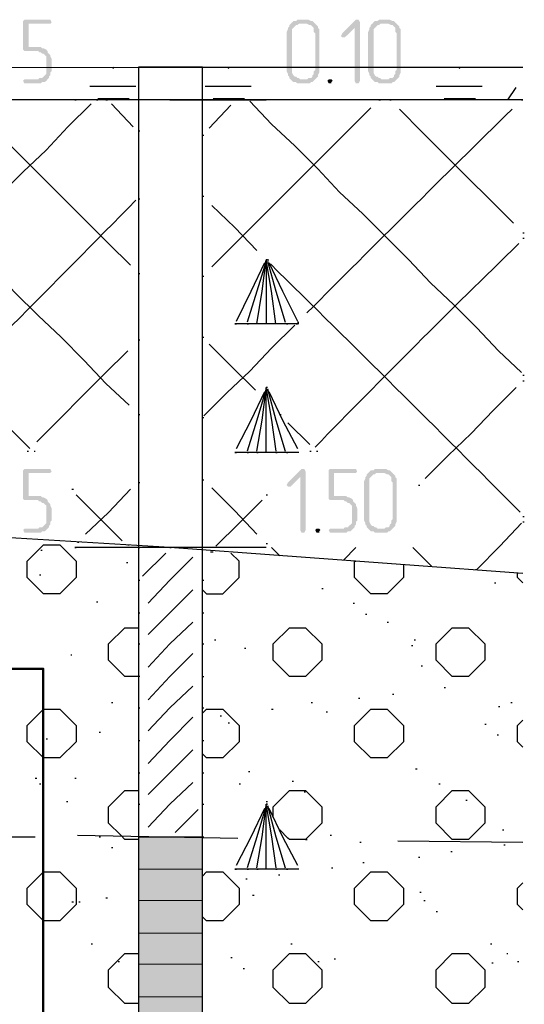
# Model space of a CAD drawing. Header units: millimetres. Extents: x -93479 to 1057970, y -66333 to 172656.
# Tile 98 of 256: x 198269 to 199843, y 49132 to 52205. Entities that reach past the tile are written whole.
import ezdxf

# ---------------------------------------------------------------- set-up
doc = ezdxf.new("R2010")
doc.units = ezdxf.units.MM
doc.layers.add('PDF _Геометрия', color=7, linetype='Continuous')
doc.layers.add('PDF _Сплошная заливка', color=7, linetype='Continuous')
doc.layers.add('РАЗМЕРЫ', color=7, linetype='Continuous', lineweight=9)

# ---------------------------------------------------------------- blocks, each defined once
blk = doc.blocks.new('геология2')
at = {"layer": 'PDF _Сплошная заливка', "transparency": 33554559}
for points in [[(40.0205, -9.5918), (39.9905, -9.5918), (39.9888, -9.5934), (39.9888, -9.6284), (39.9905, -9.6301), (40.0072, -9.6301), (40.0088, -9.6318), (40.0105, -9.6318), (40.0122, -9.6334), (40.0138, -9.6334), (40.0155, -9.6351), (40.0172, -9.6368), (40.0172, -9.6584), (40.0155, -9.6601), (40.0138, -9.6618), (40.0122, -9.6634), (40.0088, -9.6634), (40.0072, -9.6651), (39.9905, -9.6651), (39.9888, -9.6668), (39.9905, -9.6701), (40.0105, -9.6701), (40.0122, -9.6684), (40.0155, -9.6684), (40.0172, -9.6668), (40.0188, -9.6651), (40.0205, -9.6634), (40.0205, -9.6618), (40.0222, -9.6601), (40.0222, -9.6568), (40.0238, -9.6551), (40.0238, -9.6401), (40.0222, -9.6368), (40.0222, -9.6351), (40.0205, -9.6334), (40.0188, -9.6318), (40.0188, -9.6301), (40.0172, -9.6284), (40.0138, -9.6268), (40.0122, -9.6268), (40.0105, -9.6251), (39.9955, -9.6251), (39.9955, -9.5968), (40.0222, -9.5968), (40.0238, -9.5951), (40.0222, -9.5918)], [(40.3355, -9.5918), (40.3255, -9.5918), (40.3238, -9.5934), (40.3205, -9.5934), (40.3188, -9.5951), (40.3172, -9.5968), (40.3155, -9.5984), (40.3155, -9.6001), (40.3138, -9.6018), (40.3138, -9.6034), (40.3122, -9.6068), (40.3122, -9.6551), (40.3138, -9.6584), (40.3138, -9.6601), (40.3155, -9.6618), (40.3155, -9.6634), (40.3172, -9.6651), (40.3188, -9.6668), (40.3205, -9.6684), (40.3238, -9.6684), (40.3255, -9.6701), (40.3405, -9.6701), (40.3422, -9.6684), (40.3438, -9.6684), (40.3455, -9.6668), (40.3472, -9.6651), (40.3288, -9.6651), (40.3272, -9.6634), (40.3255, -9.6634), (40.3238, -9.6618), (40.3222, -9.6618), (40.3205, -9.6601), (40.3188, -9.6568), (40.3188, -9.6034), (40.3205, -9.6018), (40.3222, -9.6001), (40.3238, -9.5984), (40.3255, -9.5984), (40.3272, -9.5968), (40.3472, -9.5968), (40.3455, -9.5951), (40.3438, -9.5934), (40.3422, -9.5934), (40.3388, -9.5918), (40.3372, -9.5918)], [(40.3472, -9.5968), (40.3355, -9.5968), (40.3372, -9.5968), (40.3405, -9.5984), (40.3422, -9.5984), (40.3438, -9.6001), (40.3455, -9.6018), (40.3455, -9.6068), (40.3472, -9.6084), (40.3472, -9.6534), (40.3455, -9.6551), (40.3455, -9.6584), (40.3438, -9.6601), (40.3438, -9.6618), (40.3422, -9.6634), (40.3388, -9.6634), (40.3372, -9.6651), (40.3288, -9.6651), (40.3472, -9.6651), (40.3488, -9.6634), (40.3505, -9.6618), (40.3505, -9.6601), (40.3522, -9.6568), (40.3522, -9.6034), (40.3505, -9.6018), (40.3505, -9.6001), (40.3488, -9.5984)], [(40.3988, -9.5918), (40.3972, -9.5918), (40.3805, -9.6084), (40.3788, -9.6118), (40.3805, -9.6134), (40.3838, -9.6134), (40.3955, -9.6018), (40.4022, -9.5951), (40.4005, -9.5918)], [(40.4022, -9.5951), (40.3955, -9.6018), (40.3955, -9.6668), (40.3972, -9.6701), (40.4005, -9.6701), (40.4022, -9.6668)], [(40.4355, -9.5918), (40.4255, -9.5918), (40.4238, -9.5934), (40.4205, -9.5934), (40.4188, -9.5951), (40.4172, -9.5968), (40.4155, -9.5984), (40.4155, -9.6001), (40.4138, -9.6018), (40.4138, -9.6034), (40.4122, -9.6068), (40.4122, -9.6551), (40.4138, -9.6584), (40.4138, -9.6601), (40.4155, -9.6618), (40.4155, -9.6634), (40.4172, -9.6651), (40.4188, -9.6668), (40.4205, -9.6684), (40.4238, -9.6684), (40.4255, -9.6701), (40.4405, -9.6701), (40.4422, -9.6684), (40.4438, -9.6684), (40.4455, -9.6668), (40.4472, -9.6651), (40.4288, -9.6651), (40.4272, -9.6634), (40.4255, -9.6634), (40.4238, -9.6618), (40.4222, -9.6618), (40.4205, -9.6601), (40.4188, -9.6568), (40.4188, -9.6034), (40.4205, -9.6018), (40.4222, -9.6001), (40.4238, -9.5984), (40.4255, -9.5984), (40.4272, -9.5968), (40.4472, -9.5968), (40.4455, -9.5951), (40.4438, -9.5934), (40.4422, -9.5934), (40.4388, -9.5918), (40.4372, -9.5918)], [(40.4472, -9.5968), (40.4355, -9.5968), (40.4372, -9.5968), (40.4405, -9.5984), (40.4422, -9.5984), (40.4438, -9.6001), (40.4455, -9.6018), (40.4455, -9.6068), (40.4472, -9.6084), (40.4472, -9.6534), (40.4455, -9.6551), (40.4455, -9.6584), (40.4438, -9.6601), (40.4438, -9.6618), (40.4422, -9.6634), (40.4388, -9.6634), (40.4372, -9.6651), (40.4288, -9.6651), (40.4472, -9.6651), (40.4488, -9.6634), (40.4505, -9.6618), (40.4505, -9.6601), (40.4522, -9.6568), (40.4522, -9.6034), (40.4505, -9.6018), (40.4505, -9.6001), (40.4488, -9.5984)], [(40.3655, -9.6651), (40.3638, -9.6651), (40.3622, -9.6668), (40.3638, -9.6701), (40.3672, -9.6701), (40.3672, -9.6684), (40.3688, -9.6668), (40.3672, -9.6651)], [(40.0205, -10.1434), (39.9905, -10.1434), (39.9888, -10.1451), (39.9888, -10.1801), (39.9905, -10.1818), (40.0072, -10.1818), (40.0088, -10.1834), (40.0105, -10.1834), (40.0122, -10.1851), (40.0138, -10.1851), (40.0155, -10.1868), (40.0172, -10.1884), (40.0172, -10.2101), (40.0155, -10.2118), (40.0138, -10.2134), (40.0122, -10.2151), (40.0088, -10.2151), (40.0072, -10.2168), (39.9905, -10.2168), (39.9888, -10.2184), (39.9905, -10.2218), (40.0105, -10.2218), (40.0122, -10.2201), (40.0155, -10.2201), (40.0172, -10.2184), (40.0188, -10.2168), (40.0205, -10.2151), (40.0205, -10.2134), (40.0222, -10.2118), (40.0222, -10.2084), (40.0238, -10.2068), (40.0238, -10.1918), (40.0222, -10.1884), (40.0222, -10.1868), (40.0205, -10.1851), (40.0188, -10.1834), (40.0188, -10.1818), (40.0172, -10.1801), (40.0138, -10.1784), (40.0122, -10.1784), (40.0105, -10.1768), (39.9955, -10.1768), (39.9955, -10.1484), (40.0222, -10.1484), (40.0238, -10.1468), (40.0222, -10.1434)], [(40.3322, -10.1434), (40.3305, -10.1434), (40.3138, -10.1601), (40.3122, -10.1634), (40.3138, -10.1651), (40.3172, -10.1651), (40.3288, -10.1534), (40.3355, -10.1468), (40.3338, -10.1434)], [(40.3955, -10.1434), (40.3655, -10.1434), (40.3638, -10.1451), (40.3638, -10.1801), (40.3655, -10.1818), (40.3822, -10.1818), (40.3838, -10.1834), (40.3855, -10.1834), (40.3872, -10.1851), (40.3888, -10.1851), (40.3905, -10.1868), (40.3922, -10.1884), (40.3922, -10.2101), (40.3905, -10.2118), (40.3888, -10.2134), (40.3872, -10.2151), (40.3838, -10.2151), (40.3822, -10.2168), (40.3655, -10.2168), (40.3638, -10.2184), (40.3655, -10.2218), (40.3855, -10.2218), (40.3872, -10.2201), (40.3905, -10.2201), (40.3922, -10.2184), (40.3938, -10.2168), (40.3955, -10.2151), (40.3955, -10.2134), (40.3972, -10.2118), (40.3972, -10.2084), (40.3988, -10.2068), (40.3988, -10.1918), (40.3972, -10.1884), (40.3972, -10.1868), (40.3955, -10.1851), (40.3938, -10.1834), (40.3938, -10.1818), (40.3922, -10.1801), (40.3888, -10.1784), (40.3872, -10.1784), (40.3855, -10.1768), (40.3705, -10.1768), (40.3705, -10.1484), (40.3972, -10.1484), (40.3988, -10.1468), (40.3972, -10.1434)], [(40.4305, -10.1434), (40.4205, -10.1434), (40.4188, -10.1451), (40.4155, -10.1451), (40.4138, -10.1468), (40.4122, -10.1484), (40.4105, -10.1501), (40.4105, -10.1518), (40.4088, -10.1534), (40.4088, -10.1551), (40.4072, -10.1584), (40.4072, -10.2068), (40.4088, -10.2101), (40.4088, -10.2118), (40.4105, -10.2134), (40.4105, -10.2151), (40.4122, -10.2168), (40.4138, -10.2184), (40.4155, -10.2201), (40.4188, -10.2201), (40.4205, -10.2218), (40.4355, -10.2218), (40.4372, -10.2201), (40.4388, -10.2201), (40.4405, -10.2184), (40.4422, -10.2168), (40.4238, -10.2168), (40.4222, -10.2151), (40.4205, -10.2151), (40.4188, -10.2134), (40.4172, -10.2134), (40.4155, -10.2118), (40.4138, -10.2084), (40.4138, -10.1551), (40.4155, -10.1534), (40.4172, -10.1518), (40.4188, -10.1501), (40.4205, -10.1501), (40.4222, -10.1484), (40.4422, -10.1484), (40.4405, -10.1468), (40.4388, -10.1451), (40.4372, -10.1451), (40.4338, -10.1434), (40.4322, -10.1434)], [(40.3355, -10.1468), (40.3288, -10.1534), (40.3288, -10.2184), (40.3305, -10.2218), (40.3338, -10.2218), (40.3355, -10.2184)], [(40.4422, -10.1484), (40.4305, -10.1484), (40.4322, -10.1484), (40.4355, -10.1501), (40.4372, -10.1501), (40.4388, -10.1518), (40.4405, -10.1534), (40.4405, -10.1584), (40.4422, -10.1601), (40.4422, -10.2051), (40.4405, -10.2068), (40.4405, -10.2101), (40.4388, -10.2118), (40.4388, -10.2134), (40.4372, -10.2151), (40.4338, -10.2151), (40.4322, -10.2168), (40.4238, -10.2168), (40.4422, -10.2168), (40.4438, -10.2151), (40.4455, -10.2134), (40.4455, -10.2118), (40.4472, -10.2084), (40.4472, -10.1551), (40.4455, -10.1534), (40.4455, -10.1518), (40.4438, -10.1501)], [(40.3505, -10.2168), (40.3488, -10.2168), (40.3472, -10.2184), (40.3488, -10.2218), (40.3522, -10.2218), (40.3522, -10.2201), (40.3538, -10.2184), (40.3522, -10.2168)]]:
    blk.add_hatch(color=7, dxfattribs=at).paths.add_polyline_path(points)
at = {"layer": 'PDF _Геометрия', "color": 7, "lineweight": 25}
for points in [[(32.2955, -9.7884), (33.4172, -9.7568), (33.8622, -9.7418), (34.2705, -9.7284), (34.6488, -9.7168), (34.9988, -9.7068), (35.3222, -9.6984), (35.6238, -9.6918), (35.9088, -9.6851), (36.1772, -9.6784), (36.4322, -9.6734), (36.6788, -9.6684), (36.9155, -9.6634), (37.1455, -9.6601), (37.3722, -9.6568), (37.5938, -9.6551), (37.8155, -9.6534), (38.0372, -9.6534), (40.1688, -9.6501), (40.6022, -9.6501)], [(40.0988, -9.6518), (40.1005, -9.6501)], [(40.1305, -18.7051), (40.2088, -18.7051), (40.1305, -18.7051), (40.2088, -18.7051), (40.2088, -14.6501), (40.2088, -9.6501), (40.1305, -9.6501), (40.1305, -14.6501), (40.1305, -18.7051), (40.1322, -18.7051)], [(40.2405, -9.6518), (40.2422, -9.6501)], [(40.5238, -9.6518), (40.5255, -9.6501)], [(40.0705, -9.6734), (40.1272, -9.6734)], [(40.2122, -9.6734), (40.2688, -9.6734)], [(40.4955, -9.6734), (40.5522, -9.6734)], [(40.5838, -9.6901), (40.5938, -9.6751)], [(40.1705, -9.6901), (40.1688, -9.6901), (39.8788, -9.6901), (39.7955, -9.6918), (39.7188, -9.6934), (39.6455, -9.6934), (39.5738, -9.6968), (39.5038, -9.6984), (39.4338, -9.7001), (39.3655, -9.7018), (39.2955, -9.7034), (39.2255, -9.7068), (39.1555, -9.7084), (39.0838, -9.7101)], [(39.5705, -10.1968), (39.5988, -10.1684), (39.6272, -10.1401), (39.6555, -10.1134), (39.6822, -10.0851), (39.7105, -10.0568), (39.7388, -10.0301), (39.7655, -10.0018), (39.7938, -9.9734), (39.8222, -9.9451), (39.8488, -9.9184), (39.8772, -9.8901), (39.9055, -9.8618), (39.9338, -9.8351), (39.9605, -9.8068), (39.9888, -9.7784), (40.0172, -9.7518), (40.0438, -9.7234), (40.0722, -9.6951)], [(40.1688, -9.6901), (40.0522, -9.6901), (40.0538, -9.6901)], [(40.0788, -9.6901), (40.0805, -9.6901)], [(40.0805, -9.6884), (40.1188, -9.6884)], [(40.0905, -9.6901), (40.0922, -9.6901)], [(40.1238, -9.7234), (40.0972, -9.6951)], [(40.0988, -9.6901), (40.0988, -9.6884)], [(40.6005, -9.6901), (40.6022, -9.6901), (40.1688, -9.6901), (40.2872, -9.6901)], [(40.2172, -9.7251), (40.2438, -9.6968)], [(40.2222, -9.6884), (40.2605, -9.6884)], [(40.2405, -9.6901), (40.2405, -9.6884)], [(40.2522, -9.6901), (40.2538, -9.6901)], [(40.2638, -9.6901), (40.2655, -9.6901)], [(40.6005, -10.0251), (40.5722, -9.9984), (40.5455, -9.9701), (40.5172, -9.9418), (40.4888, -9.9151), (40.4622, -9.8868), (40.4338, -9.8584), (40.4055, -9.8301), (40.3772, -9.8034), (40.3505, -9.7751), (40.3222, -9.7468), (40.2938, -9.7201), (40.2672, -9.6918)], [(40.4255, -9.6901), (40.4272, -9.6901)], [(40.4388, -9.6901), (40.4405, -9.6901)], [(40.5055, -9.6884), (40.5438, -9.6884)], [(40.5238, -9.6901), (40.5238, -9.6884)], [(39.9972, -10.1184), (39.9688, -10.0901), (39.9422, -10.0618), (39.9138, -10.0351), (39.8855, -10.0068), (39.8572, -9.9784), (39.8305, -9.9518), (39.8022, -9.9234), (39.7738, -9.8951), (39.7472, -9.8668), (39.7188, -9.8401), (39.6905, -9.8118), (39.6638, -9.7834), (39.6355, -9.7568), (39.6072, -9.7284), (39.5788, -9.7001)], [(40.1188, -10.0651), (40.0905, -10.0384), (40.0638, -10.0101), (40.0355, -9.9818), (40.0072, -9.9551), (39.9788, -9.9268), (39.9522, -9.8984), (39.9238, -9.8701), (39.8955, -9.8434), (39.8688, -9.8151), (39.8405, -9.7868), (39.8122, -9.7601), (39.7855, -9.7318), (39.7572, -9.7034)], [(40.1205, -9.8934), (40.0938, -9.8668), (40.0655, -9.8384), (40.0372, -9.8101), (40.0105, -9.7834), (39.9822, -9.7551), (39.9538, -9.7268), (39.9255, -9.6984)], [(40.2205, -9.8951), (40.2472, -9.8684), (40.2755, -9.8401), (40.3038, -9.8118), (40.3322, -9.7834), (40.3588, -9.7568), (40.3872, -9.7284), (40.4155, -9.7001)], [(40.5905, -9.8418), (40.5622, -9.8134), (40.5338, -9.7851), (40.5072, -9.7584), (40.4788, -9.7301), (40.4505, -9.7018)], [(40.1305, -9.7284), (40.1322, -9.7284)], [(40.2088, -9.7334), (40.2105, -9.7334)], [(40.1305, -9.8118), (40.1322, -9.8118)], [(40.2088, -9.8084), (40.2105, -9.8084)], [(40.2755, -9.8751), (40.2488, -9.8468), (40.2205, -9.8201)], [(40.6022, -9.8534), (40.6038, -9.8534)], [(40.6022, -9.8601), (40.6038, -9.8601)], [(40.2505, -9.9618), (40.2688, -9.9251), (40.2855, -9.8901)], [(40.2872, -9.8884), (40.2755, -9.9251), (40.2638, -9.9634)], [(40.2755, -9.9651), (40.2822, -9.9251), (40.2872, -9.8868), (40.2888, -9.8868), (40.2872, -9.8868), (40.2888, -9.8868), (40.2905, -9.8868)], [(40.2988, -9.9651), (40.2938, -9.9251), (40.2872, -9.8868), (40.2872, -9.9651)], [(40.2872, -9.8868), (40.2888, -9.8868)], [(40.2888, -9.8884), (40.2988, -9.9251), (40.3105, -9.9634)], [(40.2905, -9.8901), (40.3072, -9.9251), (40.3255, -9.9618)], [(40.1305, -9.9034), (40.1322, -9.9034)], [(40.2088, -9.9068), (40.2105, -9.9068)], [(40.3255, -9.9634), (40.3272, -9.9634)], [(40.2105, -10.0784), (40.2388, -10.0501), (40.2672, -10.0234), (40.2938, -9.9951), (40.3222, -9.9668)], [(40.3272, -9.9651), (40.2488, -9.9651), (40.2505, -9.9651)], [(40.2638, -9.9651), (40.2655, -9.9651)], [(40.3122, -9.9651), (40.3138, -9.9651)], [(40.3238, -9.9651), (40.3255, -9.9651)], [(40.1305, -9.9851), (40.1322, -9.9851)], [(40.2088, -9.9818), (40.2105, -9.9818)], [(40.0055, -10.1101), (40.0338, -10.0818), (40.0622, -10.0534), (40.0888, -10.0268), (40.1172, -9.9984)], [(40.2738, -10.0468), (40.2455, -10.0184), (40.2172, -9.9901)], [(40.6022, -10.0284), (40.6038, -10.0284)], [(40.6022, -10.0351), (40.6038, -10.0351)], [(40.2755, -10.1218), (40.2822, -10.0834), (40.2872, -10.0451), (40.2755, -10.0834), (40.2638, -10.1218)], [(40.2872, -10.1234), (40.2872, -10.0434), (40.2888, -10.0434), (40.2872, -10.0434), (40.2888, -10.0434)], [(40.2872, -10.0451), (40.2938, -10.0834), (40.2988, -10.1218)], [(40.2888, -10.0451), (40.2988, -10.0834), (40.3105, -10.1218)], [(40.4822, -10.1551), (40.5105, -10.1268), (40.5388, -10.1001), (40.5655, -10.0718), (40.5938, -10.0434)], [(40.2505, -10.1184), (40.2688, -10.0834), (40.2855, -10.0484)], [(40.2822, -10.0551), (40.2838, -10.0551)], [(40.2905, -10.0484), (40.3072, -10.0834), (40.3255, -10.1184)], [(40.6022, -10.2718), (40.1688, -10.2401), (39.9255, -10.2251), (39.6638, -10.2084), (39.3905, -10.1918), (39.1105, -10.1751), (38.8305, -10.1601), (38.5538, -10.1468), (38.2888, -10.1351), (38.0372, -10.1268), (37.1805, -10.1118), (36.4322, -10.1001), (35.7772, -10.0918), (35.2038, -10.0834), (34.6955, -10.0784), (34.2372, -10.0751), (33.8172, -10.0718), (33.4172, -10.0718), (33.5355, -10.0718)], [(40.1305, -10.0768), (40.1322, -10.0768)], [(40.2088, -10.0801), (40.2105, -10.0801)], [(40.3038, -10.0768), (40.3055, -10.0768)], [(40.3405, -10.1134), (40.3138, -10.0868)], [(39.9938, -10.1218), (39.9955, -10.1218)], [(40.0022, -10.1218), (40.0038, -10.1218)], [(40.3272, -10.1234), (40.2488, -10.1234), (40.2505, -10.1234)], [(40.2638, -10.1234), (40.2655, -10.1234)], [(40.2755, -10.1234), (40.2772, -10.1234)], [(40.2988, -10.1234), (40.3005, -10.1234)], [(40.3122, -10.1234), (40.3138, -10.1234)], [(40.3405, -10.1218), (40.3422, -10.1218)], [(40.3488, -10.1218), (40.3505, -10.1218)], [(40.2088, -10.1568), (40.2105, -10.1568)], [(40.0488, -10.1684), (40.0505, -10.1684)], [(40.0655, -10.2234), (40.0938, -10.1968), (40.1205, -10.1684)], [(40.1305, -10.1601), (40.1322, -10.1601)], [(40.2755, -10.2234), (40.2488, -10.1951), (40.2205, -10.1668)], [(40.4738, -10.1634), (40.4755, -10.1634)], [(40.1105, -10.2318), (40.0822, -10.2034), (40.0538, -10.1751)], [(40.2872, -10.1751), (40.2888, -10.1751)], [(40.2255, -10.2384), (40.2538, -10.2101), (40.2822, -10.1818)], [(40.6022, -10.2018), (40.6038, -10.2018)], [(40.5438, -10.2668), (40.5455, -10.2668), (40.5738, -10.2384), (40.6005, -10.2101)], [(40.6022, -10.2084), (40.6038, -10.2084)], [(40.2872, -10.2401), (40.1688, -10.2401), (40.1705, -10.2401), (40.1688, -10.2401), (40.0522, -10.2401), (40.0538, -10.2401)], [(40.0555, -10.2334), (40.0572, -10.2334)], [(40.1172, -10.2368), (40.1188, -10.2368)], [(40.2105, -10.2401), (40.2088, -10.2401), (40.1305, -10.2401), (40.1322, -10.2401)], [(40.2872, -10.2351), (40.2888, -10.2351)], [(40.3038, -10.2501), (40.2938, -10.2401)], [(40.3822, -10.2551), (40.3972, -10.2401)], [(40.4905, -10.2634), (40.4672, -10.2401)], [(40.0105, -10.2434), (40.0122, -10.2434)], [(40.1638, -10.2468), (40.1355, -10.2751)], [(40.1972, -10.2518), (40.1688, -10.2801), (40.1422, -10.3084)], [(40.2088, -10.2918), (40.2138, -10.2968), (40.2338, -10.2968), (40.2538, -10.2768), (40.2538, -10.2568), (40.2438, -10.2468)], [(40.2188, -10.2451), (40.2205, -10.2451), (40.2222, -10.2451)], [(40.1155, -10.2584), (40.1172, -10.2584)], [(40.4555, -10.2618), (40.4555, -10.2768), (40.4355, -10.2968), (40.4155, -10.2968), (40.3955, -10.2768), (40.3955, -10.2568), (40.3972, -10.2568)], [(40.0088, -10.2734), (40.0105, -10.2734)], [(40.6022, -10.2834), (40.5955, -10.2768), (40.5955, -10.2718)], [(40.1305, -10.2801), (40.1322, -10.2801)], [(40.2088, -10.2801), (40.2105, -10.2801)], [(40.5672, -10.2834), (40.5688, -10.2834)], [(40.1972, -10.2918), (40.1688, -10.3201), (40.1422, -10.3468)], [(40.3555, -10.2901), (40.3572, -10.2901)], [(40.0788, -10.3068), (40.0805, -10.3068)], [(40.3938, -10.3084), (40.3955, -10.3084)], [(40.1305, -10.3201), (40.1322, -10.3201)], [(40.2088, -10.3201), (40.2105, -10.3201)], [(40.4088, -10.3218), (40.4105, -10.3218)], [(40.1972, -10.3318), (40.1688, -10.3584), (40.1422, -10.3868)], [(40.4355, -10.3318), (40.4372, -10.3318)], [(40.1322, -10.3984), (40.1305, -10.3984), (40.1138, -10.3984), (40.0938, -10.3784), (40.0938, -10.3584), (40.1138, -10.3384), (40.1305, -10.3384)], [(40.1305, -10.3584), (40.1322, -10.3584)], [(40.2088, -10.3584), (40.2105, -10.3584)], [(40.2238, -10.3534), (40.2255, -10.3534)], [(40.4655, -10.3601), (40.4672, -10.3601)], [(40.4688, -10.3534), (40.4705, -10.3534)], [(40.0472, -10.3718), (40.0488, -10.3718)], [(40.1972, -10.3701), (40.1688, -10.3984), (40.1422, -10.4268)], [(40.2605, -10.3634), (40.2622, -10.3634)], [(40.4772, -10.3851), (40.4788, -10.3851)], [(40.2088, -10.3984), (40.2105, -10.3984)], [(40.1972, -10.4101), (40.1688, -10.4368), (40.1422, -10.4651)], [(40.4422, -10.4201), (40.4438, -10.4201)], [(40.5055, -10.4118), (40.5072, -10.4118)], [(40.0972, -10.4301), (40.0988, -10.4301)], [(40.3422, -10.4301), (40.3438, -10.4301)], [(40.4005, -10.4251), (40.4022, -10.4251)], [(40.5722, -10.4351), (40.5738, -10.4351)], [(40.5872, -10.4301), (40.5888, -10.4301)], [(40.1305, -10.4368), (40.1322, -10.4368)], [(40.2088, -10.4368), (40.2105, -10.4368)], [(40.2088, -10.4434), (40.2138, -10.4384), (40.2338, -10.4384), (40.2538, -10.4584), (40.2538, -10.4784), (40.2338, -10.4984), (40.2138, -10.4984), (40.2088, -10.4934)], [(40.2305, -10.4468), (40.2322, -10.4468)], [(40.2938, -10.4384), (40.2955, -10.4384)], [(40.3605, -10.4418), (40.3622, -10.4418)], [(40.1972, -10.4484), (40.1688, -10.4768), (40.1422, -10.5051)], [(40.2405, -10.4551), (40.2422, -10.4551)], [(40.5555, -10.4568), (40.5572, -10.4568)], [(40.6022, -10.4851), (40.5955, -10.4784), (40.5955, -10.4584), (40.6022, -10.4518)], [(40.0822, -10.4668), (40.0838, -10.4668)], [(40.5705, -10.4701), (40.5722, -10.4701)], [(40.0172, -10.4751), (40.0188, -10.4751)], [(40.1305, -10.4768), (40.1322, -10.4768)], [(40.2088, -10.4768), (40.2105, -10.4768)], [(40.1972, -10.4884), (40.1688, -10.5168), (40.1422, -10.5434)], [(40.1305, -10.5168), (40.1322, -10.5168)], [(40.2088, -10.5168), (40.2105, -10.5168)], [(40.2655, -10.5151), (40.2672, -10.5151)], [(40.4705, -10.5118), (40.4722, -10.5118)], [(40.0038, -10.5234), (40.0055, -10.5234)], [(40.0088, -10.5301), (40.0105, -10.5301)], [(40.0522, -10.5234), (40.0538, -10.5234)], [(40.1972, -10.5284), (40.1688, -10.5551), (40.1422, -10.5834)], [(40.2538, -10.5301), (40.2555, -10.5301)], [(40.3188, -10.5268), (40.3205, -10.5268)], [(40.4988, -10.5301), (40.5005, -10.5301)], [(40.1305, -10.5984), (40.1138, -10.5984), (40.1088, -10.5934), (40.0938, -10.5784), (40.0938, -10.5584), (40.1138, -10.5384), (40.1305, -10.5384)], [(40.2955, -10.5701), (40.2955, -10.5584), (40.3155, -10.5384), (40.3355, -10.5384), (40.3555, -10.5584), (40.3555, -10.5784), (40.3355, -10.5984), (40.3372, -10.5984)], [(40.3338, -10.5401), (40.3355, -10.5401)], [(40.0422, -10.5518), (40.0438, -10.5518)], [(40.1305, -10.5551), (40.1322, -10.5551)], [(40.2088, -10.5551), (40.2105, -10.5551)], [(40.2872, -10.5518), (40.2888, -10.5518)], [(40.2872, -10.6351), (40.2872, -10.5551), (40.2888, -10.5551), (40.2872, -10.5551), (40.2888, -10.5551)], [(40.5322, -10.5501), (40.5338, -10.5501)], [(40.2038, -10.5618), (40.1755, -10.5901)], [(40.2505, -10.6301), (40.2688, -10.5951), (40.2855, -10.5601)], [(40.2755, -10.6334), (40.2822, -10.5951), (40.2872, -10.5568), (40.2755, -10.5951), (40.2638, -10.6334)], [(40.2872, -10.5568), (40.2938, -10.5951), (40.2988, -10.6334)], [(40.2888, -10.5568), (40.2988, -10.5951), (40.3105, -10.6334)], [(40.2905, -10.5601), (40.3072, -10.5951), (40.3255, -10.6301)], [(40.3355, -10.5984), (40.3155, -10.5984), (40.3138, -10.5968), (40.3038, -10.5868)], [(40.5772, -10.5868), (40.5788, -10.5868)], [(39.4138, -10.5951), (40.0038, -10.5951)], [(40.0122, -10.5951), (40.0138, -10.5951)], [(40.0555, -10.5934), (40.2522, -10.5968)], [(40.0822, -10.5951), (40.0838, -10.5951)], [(40.1322, -10.5951), (40.1305, -10.5951), (40.2088, -10.5951), (40.2105, -10.5951)], [(40.1305, -10.5951), (40.2088, -10.5951)], [(40.1688, -10.5951), (40.1705, -10.5951)], [(40.3655, -10.5934), (40.3672, -10.5934)], [(40.4022, -10.6018), (40.4038, -10.6018)], [(40.4488, -10.6001), (40.6022, -10.6018)], [(40.0972, -10.6084), (40.0988, -10.6084)], [(40.5138, -10.6134), (40.5155, -10.6134)], [(40.5788, -10.6051), (40.5805, -10.6051)], [(40.4055, -10.6268), (40.4072, -10.6268)], [(40.4738, -10.6201), (40.4755, -10.6201)], [(40.2088, -10.6434), (40.2138, -10.6384), (40.2338, -10.6384), (40.2538, -10.6584), (40.2538, -10.6784), (40.2338, -10.6984), (40.2138, -10.6984), (40.2088, -10.6934)], [(40.3272, -10.6351), (40.2488, -10.6351), (40.2505, -10.6351)], [(40.2638, -10.6351), (40.2655, -10.6351)], [(40.2755, -10.6351), (40.2772, -10.6351)], [(40.2988, -10.6351), (40.3005, -10.6351)], [(40.3122, -10.6351), (40.3138, -10.6351)], [(40.3672, -10.6334), (40.3688, -10.6334)], [(40.2622, -10.6468), (40.2638, -10.6468)], [(40.3022, -10.6418), (40.3038, -10.6418)], [(40.6022, -10.6851), (40.5955, -10.6784), (40.5955, -10.6584), (40.6022, -10.6518)], [(40.4755, -10.6634), (40.4772, -10.6634)], [(40.0488, -10.6751), (40.0505, -10.6751)], [(40.0572, -10.6751), (40.0588, -10.6751)], [(40.0905, -10.6701), (40.0922, -10.6701)], [(40.2705, -10.6668), (40.2722, -10.6668)], [(40.4805, -10.6734), (40.4822, -10.6734)], [(40.4955, -10.6868), (40.4972, -10.6868)], [(40.0722, -10.7268), (40.0738, -10.7268)], [(40.3172, -10.7268), (40.3188, -10.7268)], [(40.5622, -10.7268), (40.5638, -10.7268)], [(40.1305, -10.8001), (40.1138, -10.8001), (40.0938, -10.7801), (40.0938, -10.7584), (40.1138, -10.7384), (40.1305, -10.7384)], [(40.1055, -10.7484), (40.1072, -10.7484)], [(40.2438, -10.7434), (40.2455, -10.7434)], [(40.3505, -10.7484), (40.3522, -10.7484)], [(40.3705, -10.7451), (40.3722, -10.7451)], [(40.5822, -10.7384), (40.5838, -10.7384)], [(40.5955, -10.7484), (40.5972, -10.7484)], [(40.2588, -10.7568), (40.2605, -10.7568)], [(40.5638, -10.7501), (40.5655, -10.7501)]]:
    blk.add_lwpolyline(points, dxfattribs=at)
for points in [[(40.2888, -10.0434), (40.2872, -10.0434)], [(39.9938, -10.2768), (39.9938, -10.2568), (40.0138, -10.2368), (40.0338, -10.2368), (40.0538, -10.2568), (40.0538, -10.2768), (40.0338, -10.2968), (40.0138, -10.2968)], [(40.2955, -10.3784), (40.2955, -10.3584), (40.3155, -10.3384), (40.3355, -10.3384), (40.3555, -10.3584), (40.3555, -10.3784), (40.3355, -10.3984), (40.3155, -10.3984)], [(40.4955, -10.3784), (40.4955, -10.3584), (40.5155, -10.3384), (40.5355, -10.3384), (40.5555, -10.3584), (40.5555, -10.3784), (40.5355, -10.3984), (40.5155, -10.3984)], [(39.9938, -10.4784), (39.9938, -10.4584), (40.0138, -10.4384), (40.0338, -10.4384), (40.0538, -10.4584), (40.0538, -10.4784), (40.0338, -10.4984), (40.0138, -10.4984)], [(40.3955, -10.4784), (40.3955, -10.4584), (40.4155, -10.4384), (40.4355, -10.4384), (40.4555, -10.4584), (40.4555, -10.4784), (40.4355, -10.4984), (40.4155, -10.4984)], [(40.4955, -10.5784), (40.4955, -10.5584), (40.5155, -10.5384), (40.5355, -10.5384), (40.5555, -10.5584), (40.5555, -10.5784), (40.5355, -10.5984), (40.5155, -10.5984)], [(40.2888, -10.5551), (40.2872, -10.5551)], [(39.9938, -10.6784), (39.9938, -10.6584), (40.0138, -10.6384), (40.0338, -10.6384), (40.0538, -10.6584), (40.0538, -10.6784), (40.0338, -10.6984), (40.0138, -10.6984)], [(40.3955, -10.6784), (40.3955, -10.6584), (40.4155, -10.6384), (40.4355, -10.6384), (40.4555, -10.6584), (40.4555, -10.6784), (40.4355, -10.6984), (40.4155, -10.6984)], [(40.2955, -10.7801), (40.2955, -10.7584), (40.3155, -10.7384), (40.3355, -10.7384), (40.3555, -10.7584), (40.3555, -10.7801), (40.3355, -10.8001), (40.3155, -10.8001)], [(40.4955, -10.7801), (40.4955, -10.7584), (40.5155, -10.7384), (40.5355, -10.7384), (40.5555, -10.7584), (40.5555, -10.7801), (40.5355, -10.8001), (40.5155, -10.8001)]]:
    blk.add_lwpolyline(points, close=True, dxfattribs=at)
at = {"layer": 'PDF _Геометрия', "color": 7, "lineweight": 5}
for points in [[(40.2088, -10.5951), (40.1305, -10.5951)], [(40.2088, -10.6351), (40.1305, -10.6351)], [(40.2088, -10.6734), (40.1305, -10.6734)], [(40.2088, -10.7134), (40.1305, -10.7134)], [(40.2088, -10.7518), (40.1305, -10.7518)], [(40.2088, -10.7918), (40.1305, -10.7918)]]:
    blk.add_lwpolyline(points, dxfattribs=at)
at = {"layer": 'PDF _Геометрия', "color": 7, "lineweight": 25}
for centre, radius, start, end in [((61.338, -30.8409), 29.6208, 134.46656, 135.15273), ((14.368, 15.5007), 36.1157, 314.81303, 315.4992), ((49.7263, -19.2459), 13.0886, 134.22613, 135.77387), ((14.978, -35.6509), 36.1157, 44.81303, 45.4992)]:
    blk.add_arc(centre, radius, start, end, dxfattribs=at)
at = {"layer": 'PDF _Сплошная заливка', "color": 7, "lineweight": 5, "transparency": 33554559}
for points in [[(40.2088, -10.5951), (40.1305, -10.5951), (40.2088, -10.6351)], [(40.1305, -10.5951), (40.2088, -10.6351), (40.1305, -10.6351)], [(40.2088, -10.6351), (40.1305, -10.6351), (40.2088, -10.6734)], [(40.1305, -10.6351), (40.2088, -10.6734), (40.1305, -10.6734)], [(40.2088, -10.6734), (40.1305, -10.6734), (40.2088, -10.7134)], [(40.1305, -10.6734), (40.2088, -10.7134), (40.1305, -10.7134)], [(40.2088, -10.7134), (40.1305, -10.7134), (40.2088, -10.7518)], [(40.1305, -10.7134), (40.2088, -10.7518), (40.1305, -10.7518)], [(40.2088, -10.7518), (40.1305, -10.7518), (40.2088, -10.7918)], [(40.1305, -10.7518), (40.2088, -10.7918), (40.1305, -10.7918)], [(40.2088, -10.7918), (40.1305, -10.7918), (40.2088, -10.8318)], [(40.1305, -10.7918), (40.2088, -10.8318), (40.1305, -10.8318)]]:
    blk.add_solid(points, dxfattribs=at)

msp = doc.modelspace()

# ---------------------------------------------------------------- linework, layer by layer
at = {"layer": 'РАЗМЕРЫ', "color": 7, "lineweight": 50}
msp.add_lwpolyline([(192960.8, 44728.7), (198342.3, 44728.7), (198342.3, 50179.2), (192960.8, 50179.2)], dxfattribs=at)

# ---------------------------------------------------------------- block references
at = {"color": 7, "xscale": 2541.29606099, "yscale": 2541.29606099, "zscale": 2541.29606099}
msp.add_blockref('геология2', (96656.3, 76580.5), dxfattribs=at)

doc.saveas('drawing.dxf')
